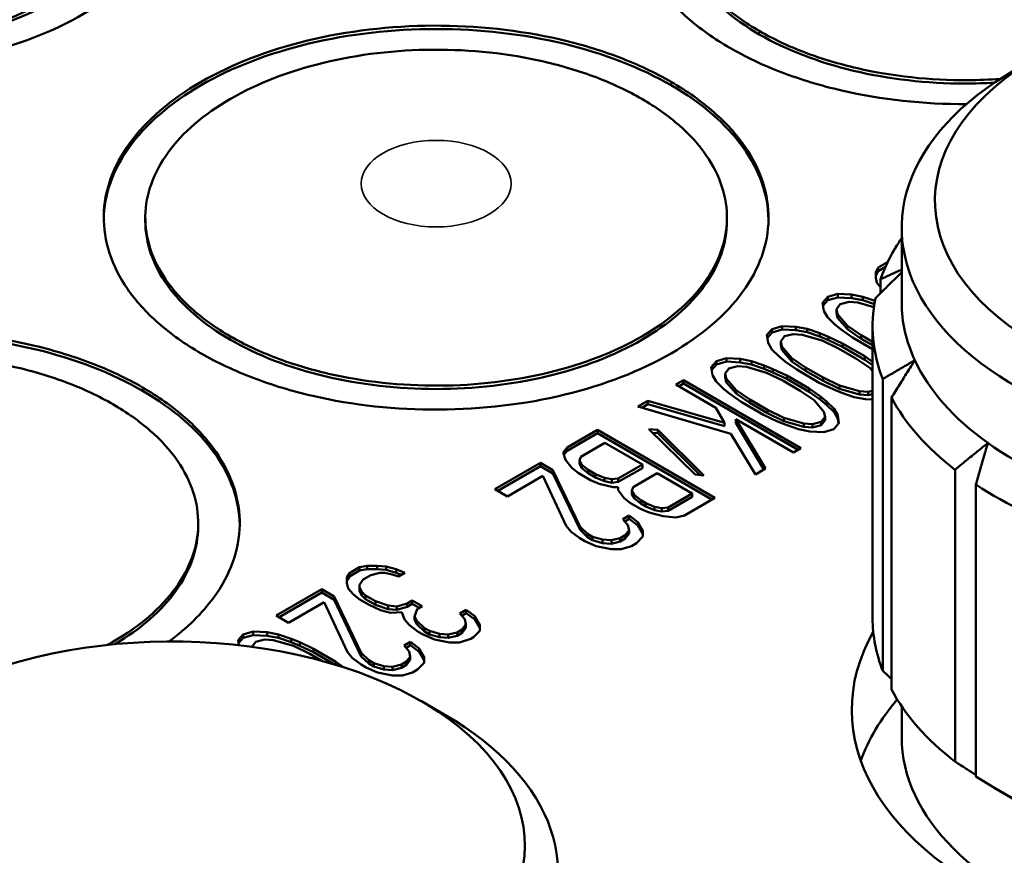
# Model space of a CAD drawing. Header units: millimetres. Extents: x 10 to 634, y 10 to 422.
# Tile 20 of 97: x 68 to 80, y 378 to 388. Entities that reach past the tile are written whole.
import ezdxf

# ---------------------------------------------------------------- set-up
doc = ezdxf.new("R2010")
doc.units = ezdxf.units.MM
doc.header["$LTSCALE"] = 2
doc.layers.add('Visible (ANSI)', color=7, linetype='Continuous', lineweight=50)
doc.layers.add('Visible Narrow (ANSI)', color=7, linetype='Continuous', lineweight=35)

msp = doc.modelspace()

# ---------------------------------------------------------------- linework, layer by layer
at = {"layer": 'Visible (ANSI)'}
for p, q in [((69.747, 385.745), (69.747, 385.786)), ((76.747, 385.786), (76.747, 385.745)), ((78.85, 385.664), (78.85, 384.766)), ((78.681, 385.249), (78.569, 385.185)), ((78.569, 385.185), (78.538, 385.132)), ((78.569, 385.144), (78.538, 385.091)), ((78.538, 385.132), (78.538, 385.062)), ((78.538, 385.132), (78.538, 385.091)), ((78.656, 385.194), (78.569, 385.144)), ((78.569, 385.185), (78.569, 385.144)), ((78.538, 385.091), (78.538, 385.06)), ((78.538, 385.062), (78.552, 385.001)), ((78.552, 385.001), (78.597, 384.948)), ((78.597, 385.045), (78.597, 384.879)), ((77.96, 384.833), (77.899, 384.763)), ((77.899, 384.763), (77.913, 384.667)), ((77.96, 384.792), (77.904, 384.728)), ((78.081, 384.868), (77.96, 384.833)), ((77.96, 384.833), (77.96, 384.792)), ((78.081, 384.827), (77.96, 384.792)), ((78.248, 384.86), (78.081, 384.868)), ((78.081, 384.868), (78.081, 384.827)), ((78.248, 384.819), (78.081, 384.827)), ((78.11, 384.746), (78.217, 384.773)), ((78.217, 384.773), (78.322, 384.764)), ((78.384, 384.834), (78.248, 384.86)), ((78.248, 384.86), (78.248, 384.819)), ((78.384, 384.794), (78.248, 384.819)), ((78.322, 384.764), (78.516, 384.709)), ((78.528, 384.785), (78.384, 384.834)), ((78.384, 384.834), (78.384, 384.794)), ((78.522, 384.746), (78.384, 384.794)), ((77.913, 384.667), (77.957, 384.588)), ((78.064, 384.685), (78.11, 384.746)), ((78.079, 384.624), (78.064, 384.685)), ((78.064, 384.685), (78.064, 384.644)), ((78.079, 384.583), (78.064, 384.644)), ((77.957, 384.588), (78.047, 384.501)), ((78.198, 384.484), (78.079, 384.624)), ((78.079, 384.624), (78.079, 384.583)), ((78.198, 384.443), (78.079, 384.583)), ((77.29, 384.446), (77.229, 384.376)), ((77.29, 384.405), (77.234, 384.341)), ((77.411, 384.481), (77.29, 384.446)), ((77.29, 384.446), (77.29, 384.405)), ((77.411, 384.441), (77.29, 384.405)), ((77.578, 384.473), (77.411, 384.481)), ((77.411, 384.481), (77.411, 384.441)), ((77.578, 384.432), (77.411, 384.441)), ((77.714, 384.447), (77.578, 384.473)), ((77.578, 384.473), (77.578, 384.432)), ((77.714, 384.407), (77.578, 384.432)), ((77.864, 384.396), (77.714, 384.447)), ((77.714, 384.447), (77.714, 384.407)), ((77.864, 384.355), (77.714, 384.407)), ((78.047, 384.501), (78.122, 384.44)), ((78.122, 384.44), (78.257, 384.345)), ((78.364, 384.371), (78.198, 384.484)), ((78.198, 384.484), (78.198, 384.443)), ((78.364, 384.33), (78.198, 384.443)), ((78.5, 384.48), (78.5, 380.969)), ((77.229, 384.376), (77.243, 384.28)), ((77.243, 384.28), (77.287, 384.201)), ((77.394, 384.298), (77.44, 384.359)), ((77.409, 384.237), (77.394, 384.298)), ((77.394, 384.298), (77.394, 384.257)), ((77.44, 384.359), (77.546, 384.386)), ((77.546, 384.386), (77.652, 384.377)), ((77.652, 384.377), (77.894, 384.308)), ((77.97, 384.352), (77.864, 384.396)), ((77.864, 384.396), (77.864, 384.355)), ((77.97, 384.311), (77.864, 384.355)), ((77.894, 384.308), (78.09, 384.213)), ((78.136, 384.274), (77.97, 384.352)), ((77.97, 384.352), (77.97, 384.311)), ((78.136, 384.233), (77.97, 384.311)), ((78.257, 384.345), (78.5, 384.204)), ((78.5, 384.292), (78.364, 384.371)), ((78.364, 384.371), (78.364, 384.33)), ((78.5, 384.251), (78.364, 384.33)), ((77.287, 384.201), (77.377, 384.114)), ((77.409, 384.196), (77.394, 384.257)), ((77.528, 384.097), (77.409, 384.237)), ((77.409, 384.237), (77.409, 384.196)), ((77.528, 384.056), (77.409, 384.196)), ((78.09, 384.213), (78.3, 384.091)), ((78.406, 384.118), (78.136, 384.274)), ((78.136, 384.274), (78.136, 384.233)), ((78.406, 384.077), (78.136, 384.233)), ((76.62, 384.059), (76.558, 383.989)), ((76.741, 384.094), (76.62, 384.059)), ((76.62, 384.059), (76.62, 384.018)), ((76.741, 384.054), (76.62, 384.018)), ((76.908, 384.086), (76.741, 384.094)), ((76.741, 384.094), (76.741, 384.054)), ((76.908, 384.045), (76.741, 384.054)), ((77.044, 384.061), (76.908, 384.086)), ((76.908, 384.086), (76.908, 384.045)), ((77.044, 384.02), (76.908, 384.045)), ((77.194, 384.009), (77.044, 384.061)), ((77.044, 384.061), (77.044, 384.02)), ((77.377, 384.114), (77.452, 384.053)), ((77.452, 384.053), (77.587, 383.958)), ((77.694, 383.984), (77.528, 384.097)), ((77.528, 384.097), (77.528, 384.056)), ((77.694, 383.943), (77.528, 384.056)), ((78.3, 384.091), (78.466, 383.978)), ((78.5, 384.051), (78.406, 384.118)), ((78.406, 384.118), (78.406, 384.077)), ((78.5, 384.011), (78.406, 384.077)), ((76.558, 383.989), (76.573, 383.893)), ((76.62, 384.018), (76.564, 383.954)), ((76.724, 383.911), (76.77, 383.972)), ((76.77, 383.972), (76.876, 383.999)), ((76.876, 383.999), (76.982, 383.99)), ((76.982, 383.99), (77.224, 383.921)), ((77.194, 383.968), (77.044, 384.02)), ((77.3, 383.965), (77.194, 384.009)), ((77.194, 384.009), (77.194, 383.968)), ((77.3, 383.925), (77.194, 383.968)), ((77.466, 383.887), (77.3, 383.965)), ((77.3, 383.965), (77.3, 383.925)), ((77.466, 383.846), (77.3, 383.925)), ((77.587, 383.958), (77.858, 383.801)), ((77.904, 383.863), (77.694, 383.984)), ((77.694, 383.984), (77.694, 383.943)), ((77.904, 383.822), (77.694, 383.943)), ((78.466, 383.978), (78.5, 383.938)), ((76.224, 383.83), (76.132, 383.778)), ((77.638, 383.014), (76.224, 383.83)), ((76.224, 383.83), (76.224, 383.79)), ((76.573, 383.893), (76.617, 383.814)), ((76.617, 383.814), (76.707, 383.727)), ((76.739, 383.85), (76.724, 383.911)), ((76.724, 383.911), (76.724, 383.87)), ((76.739, 383.809), (76.724, 383.87)), ((76.858, 383.71), (76.739, 383.85)), ((76.739, 383.85), (76.739, 383.809)), ((76.858, 383.67), (76.739, 383.809)), ((77.224, 383.921), (77.419, 383.826)), ((77.419, 383.826), (77.63, 383.704)), ((77.736, 383.731), (77.466, 383.887)), ((77.466, 383.887), (77.466, 383.846)), ((77.736, 383.69), (77.466, 383.846)), ((78.1, 383.767), (77.904, 383.863)), ((77.904, 383.863), (77.904, 383.822)), ((78.1, 383.726), (77.904, 383.822)), ((78.623, 383.845), (78.623, 380.334)), ((76.132, 383.778), (76.614, 383.5)), ((76.224, 383.79), (76.168, 383.757)), ((77.603, 382.994), (76.224, 383.79)), ((76.707, 383.727), (76.782, 383.666)), ((77.023, 383.597), (76.858, 383.71)), ((76.858, 383.71), (76.858, 383.67)), ((77.63, 383.704), (77.795, 383.591)), ((77.872, 383.635), (77.736, 383.731)), ((77.736, 383.731), (77.736, 383.69)), ((77.872, 383.594), (77.736, 383.69)), ((77.858, 383.801), (78.024, 383.723)), ((78.024, 383.723), (78.129, 383.68)), ((78.341, 383.698), (78.1, 383.767)), ((78.1, 383.767), (78.1, 383.726)), ((78.341, 383.657), (78.1, 383.726)), ((78.447, 383.69), (78.341, 383.698)), ((78.341, 383.698), (78.341, 383.657)), ((78.5, 383.703), (78.447, 383.69)), ((78.447, 383.69), (78.447, 383.649)), ((75.797, 383.584), (75.675, 383.514)), ((76.718, 383.317), (75.797, 383.584)), ((75.797, 383.584), (75.797, 383.543)), ((76.782, 383.666), (76.917, 383.571)), ((77.023, 383.557), (76.858, 383.67)), ((76.917, 383.571), (77.188, 383.414)), ((77.234, 383.476), (77.023, 383.597)), ((77.023, 383.597), (77.023, 383.557)), ((77.795, 383.591), (77.915, 383.452)), ((77.947, 383.574), (77.872, 383.635)), ((77.872, 383.635), (77.872, 383.594)), ((77.947, 383.534), (77.872, 383.594)), ((78.036, 383.487), (77.947, 383.574)), ((77.947, 383.574), (77.947, 383.534)), ((78.129, 383.68), (78.28, 383.628)), ((78.28, 383.628), (78.416, 383.602)), ((78.447, 383.649), (78.341, 383.657)), ((78.416, 383.602), (78.5, 383.598)), ((78.5, 383.662), (78.447, 383.649)), ((78.726, 383.622), (78.726, 380.111)), ((75.675, 383.514), (76.792, 383.186)), ((75.797, 383.543), (75.722, 383.5)), ((76.718, 383.276), (75.797, 383.543)), ((76.614, 383.5), (76.718, 383.317)), ((77.234, 383.435), (77.023, 383.557)), ((77.43, 383.38), (77.234, 383.476)), ((77.234, 383.476), (77.234, 383.435)), ((77.915, 383.452), (77.93, 383.391)), ((78.036, 383.446), (77.947, 383.534)), ((78.081, 383.409), (78.036, 383.487)), ((78.036, 383.487), (78.036, 383.446)), ((76.854, 383.361), (77.547, 382.961)), ((77.211, 382.768), (76.854, 383.361)), ((76.854, 383.361), (76.854, 383.32)), ((77.188, 383.414), (77.354, 383.336)), ((77.43, 383.339), (77.234, 383.435)), ((77.354, 383.336), (77.459, 383.293)), ((77.671, 383.311), (77.43, 383.38)), ((77.43, 383.38), (77.43, 383.339)), ((77.671, 383.27), (77.43, 383.339)), ((77.883, 383.329), (77.777, 383.303)), ((77.93, 383.391), (77.883, 383.329)), ((77.93, 383.35), (77.883, 383.289)), ((77.883, 383.329), (77.883, 383.289)), ((77.93, 383.391), (77.93, 383.35)), ((78.081, 383.368), (78.036, 383.446)), ((78.095, 383.313), (78.081, 383.409)), ((78.081, 383.409), (78.081, 383.368)), ((78.09, 383.307), (78.081, 383.368)), ((75.188, 383.233), (74.823, 383.022)), ((76.602, 382.416), (75.188, 383.233)), ((75.188, 383.233), (75.188, 383.192)), ((75.809, 383.243), (76.363, 382.695)), ((75.915, 383.235), (75.809, 383.243)), ((76.469, 382.686), (75.915, 383.235)), ((75.915, 383.235), (75.915, 383.194)), ((76.718, 383.317), (76.718, 383.276)), ((77.193, 382.757), (76.854, 383.32)), ((77.459, 383.293), (77.61, 383.241)), ((77.61, 383.241), (77.746, 383.215)), ((77.777, 383.303), (77.671, 383.311)), ((77.671, 383.311), (77.671, 383.27)), ((77.777, 383.262), (77.671, 383.27)), ((77.746, 383.215), (77.912, 383.207)), ((77.777, 383.303), (77.777, 383.262)), ((77.883, 383.289), (77.777, 383.262)), ((77.912, 383.207), (78.034, 383.243)), ((78.034, 383.243), (78.095, 383.313)), ((75.188, 383.192), (74.823, 382.981)), ((76.567, 382.396), (75.188, 383.192)), ((75.915, 383.194), (75.854, 383.199)), ((76.424, 382.69), (75.915, 383.194)), ((76.792, 383.186), (77.09, 382.697)), ((74.823, 383.022), (74.776, 382.96)), ((74.823, 382.981), (74.786, 382.932)), ((74.823, 383.022), (74.823, 382.981)), ((74.988, 382.908), (75.277, 383.076)), ((75.277, 383.076), (75.729, 382.815)), ((77.547, 382.961), (77.638, 383.014)), ((74.776, 382.96), (74.806, 382.873)), ((74.806, 382.873), (74.88, 382.777)), ((74.972, 382.865), (74.988, 382.908)), ((75.002, 382.812), (74.972, 382.865)), ((74.972, 382.865), (74.972, 382.824)), ((74.503, 382.837), (73.954, 382.52)), ((74.503, 382.796), (73.99, 382.5)), ((74.653, 382.75), (74.503, 382.837)), ((74.503, 382.837), (74.503, 382.796)), ((74.653, 382.709), (74.503, 382.796)), ((74.979, 382.069), (74.653, 382.75)), ((74.653, 382.75), (74.653, 382.709)), ((74.88, 382.777), (74.956, 382.716)), ((75.002, 382.772), (74.972, 382.824)), ((75.077, 382.751), (75.002, 382.812)), ((75.002, 382.812), (75.002, 382.772)), ((75.077, 382.711), (75.002, 382.772)), ((75.167, 382.699), (75.077, 382.751)), ((75.077, 382.751), (75.077, 382.711)), ((75.729, 382.815), (75.439, 382.648)), ((75.729, 382.774), (75.439, 382.607)), ((75.729, 382.815), (75.729, 382.774)), ((77.09, 382.697), (77.211, 382.768)), ((79.492, 382.754), (79.492, 379.243)), ((74.105, 382.433), (74.531, 382.68)), ((74.531, 382.68), (74.813, 382.078)), ((74.979, 382.029), (74.653, 382.709)), ((74.956, 382.716), (75.106, 382.629)), ((75.167, 382.659), (75.077, 382.711)), ((75.106, 382.629), (75.211, 382.586)), ((75.273, 382.656), (75.167, 382.699)), ((75.167, 382.699), (75.167, 382.659)), ((75.273, 382.615), (75.167, 382.659)), ((75.363, 382.639), (75.273, 382.656)), ((75.273, 382.656), (75.273, 382.615)), ((75.439, 382.648), (75.363, 382.639)), ((75.363, 382.639), (75.363, 382.598)), ((75.439, 382.648), (75.439, 382.607)), ((75.62, 382.544), (75.909, 382.711)), ((75.909, 382.711), (76.33, 382.468)), ((76.363, 382.695), (76.469, 382.686)), ((73.954, 382.52), (74.105, 382.433)), ((75.211, 382.586), (75.378, 382.543)), ((75.363, 382.598), (75.273, 382.615)), ((75.439, 382.607), (75.363, 382.598)), ((75.378, 382.543), (75.438, 382.543)), ((75.438, 382.543), (75.438, 382.508)), ((75.438, 382.543), (75.438, 382.508)), ((75.438, 382.508), (75.512, 382.412)), ((75.604, 382.5), (75.62, 382.544)), ((75.634, 382.448), (75.604, 382.5)), ((75.604, 382.5), (75.604, 382.459)), ((79.743, 382.575), (79.743, 379.064)), ((75.512, 382.412), (75.587, 382.351)), ((75.634, 382.407), (75.604, 382.459)), ((75.709, 382.387), (75.634, 382.448)), ((75.634, 382.448), (75.634, 382.407)), ((75.709, 382.346), (75.634, 382.407)), ((75.769, 382.352), (75.709, 382.387)), ((75.709, 382.387), (75.709, 382.346)), ((76.33, 382.468), (76.041, 382.3)), ((76.33, 382.427), (76.041, 382.26)), ((76.237, 382.205), (76.602, 382.416)), ((76.33, 382.468), (76.33, 382.427)), ((75.587, 382.351), (75.708, 382.282)), ((75.708, 382.282), (75.813, 382.238)), ((75.769, 382.311), (75.709, 382.346)), ((75.875, 382.309), (75.769, 382.352)), ((75.769, 382.352), (75.769, 382.311)), ((75.875, 382.268), (75.769, 382.311)), ((75.965, 382.291), (75.875, 382.309)), ((75.875, 382.309), (75.875, 382.268)), ((75.965, 382.251), (75.875, 382.268)), ((76.041, 382.3), (75.965, 382.291)), ((75.965, 382.291), (75.965, 382.251)), ((76.041, 382.3), (76.041, 382.26)), ((75.571, 382.203), (75.495, 382.159)), ((75.495, 382.159), (75.554, 382.089)), ((75.571, 382.162), (75.518, 382.131)), ((75.676, 382.124), (75.571, 382.203)), ((75.571, 382.203), (75.571, 382.162)), ((75.676, 382.084), (75.571, 382.162)), ((75.813, 382.238), (75.979, 382.195)), ((76.041, 382.26), (75.965, 382.251)), ((75.979, 382.195), (76.131, 382.178)), ((76.131, 382.178), (76.237, 382.205)), ((70.383, 382.112), (70.383, 382.071)), ((74.813, 382.078), (74.872, 382.008)), ((75.069, 381.982), (74.979, 382.069)), ((74.979, 382.069), (74.979, 382.029)), ((75.069, 381.942), (74.979, 382.029)), ((75.569, 382.028), (75.523, 381.967)), ((75.554, 382.089), (75.569, 382.028)), ((75.569, 382.028), (75.569, 381.987)), ((75.735, 382.02), (75.676, 382.124)), ((75.676, 382.124), (75.676, 382.084)), ((75.735, 381.98), (75.676, 382.084)), ((74.872, 382.008), (74.977, 381.93)), ((74.977, 381.93), (75.038, 381.895)), ((75.129, 381.948), (75.069, 381.982)), ((75.069, 381.982), (75.069, 381.942)), ((75.129, 381.907), (75.069, 381.942)), ((75.25, 381.913), (75.129, 381.948)), ((75.129, 381.948), (75.129, 381.907)), ((75.356, 381.905), (75.25, 381.913)), ((75.25, 381.913), (75.25, 381.872)), ((75.462, 381.931), (75.356, 381.905)), ((75.523, 381.967), (75.462, 381.931)), ((75.462, 381.931), (75.462, 381.891)), ((75.523, 381.926), (75.462, 381.891)), ((75.569, 381.987), (75.523, 381.926)), ((75.523, 381.967), (75.523, 381.926)), ((75.658, 381.871), (75.735, 381.95)), ((75.735, 381.95), (75.735, 382.02)), ((75.038, 381.895), (75.173, 381.834)), ((75.25, 381.872), (75.129, 381.907)), ((75.173, 381.834), (75.355, 381.8)), ((75.356, 381.864), (75.25, 381.872)), ((75.355, 381.8), (75.476, 381.8)), ((75.356, 381.905), (75.356, 381.864)), ((75.462, 381.891), (75.356, 381.864)), ((75.476, 381.8), (75.597, 381.836)), ((75.597, 381.836), (75.658, 381.871)), ((72.327, 381.581), (72.205, 381.51)), ((72.418, 381.598), (72.327, 381.581)), ((72.327, 381.581), (72.327, 381.54)), ((72.418, 381.558), (72.327, 381.54)), ((72.539, 381.599), (72.418, 381.598)), ((72.418, 381.598), (72.418, 381.558)), ((72.539, 381.558), (72.418, 381.558)), ((72.645, 381.591), (72.539, 381.599)), ((72.539, 381.599), (72.539, 381.558)), ((72.645, 381.55), (72.539, 381.558)), ((72.766, 381.556), (72.645, 381.591)), ((72.645, 381.591), (72.645, 381.55)), ((72.871, 381.513), (72.766, 381.556)), ((72.766, 381.556), (72.766, 381.515)), ((72.205, 381.51), (72.174, 381.458)), ((72.205, 381.47), (72.174, 381.417)), ((72.174, 381.458), (72.174, 381.388)), ((72.174, 381.458), (72.174, 381.417)), ((72.327, 381.54), (72.205, 381.47)), ((72.205, 381.51), (72.205, 381.47)), ((72.371, 381.432), (72.462, 381.485)), ((72.462, 381.485), (72.568, 381.512)), ((72.568, 381.512), (72.629, 381.512)), ((72.629, 381.512), (72.72, 381.495)), ((72.766, 381.515), (72.645, 381.55)), ((72.72, 381.495), (72.795, 381.469)), ((72.83, 381.489), (72.766, 381.515)), ((72.795, 381.469), (72.871, 381.513)), ((71.87, 381.317), (71.322, 381)), ((72.021, 381.23), (71.87, 381.317)), ((71.87, 381.317), (71.87, 381.276)), ((72.174, 381.417), (72.174, 381.386)), ((72.174, 381.388), (72.188, 381.327)), ((72.188, 381.327), (72.248, 381.257)), ((72.324, 381.336), (72.325, 381.371)), ((72.354, 381.284), (72.324, 381.336)), ((72.324, 381.336), (72.324, 381.295)), ((72.325, 381.371), (72.371, 381.432)), ((71.87, 381.276), (71.357, 380.98)), ((72.021, 381.189), (71.87, 381.276)), ((72.346, 380.55), (72.021, 381.23)), ((72.021, 381.23), (72.021, 381.189)), ((72.248, 381.257), (72.323, 381.196)), ((72.354, 381.243), (72.324, 381.295)), ((72.399, 381.24), (72.354, 381.284)), ((72.354, 381.284), (72.354, 381.243)), ((72.399, 381.199), (72.354, 381.243)), ((72.519, 381.171), (72.399, 381.24)), ((72.399, 381.24), (72.399, 381.199)), ((72.519, 381.13), (72.399, 381.199)), ((71.472, 380.913), (71.899, 381.16)), ((71.899, 381.16), (72.18, 380.558)), ((72.346, 380.509), (72.021, 381.189)), ((72.323, 381.196), (72.443, 381.127)), ((72.443, 381.127), (72.579, 381.066)), ((72.67, 381.119), (72.519, 381.171)), ((72.519, 381.171), (72.519, 381.13)), ((72.67, 381.078), (72.519, 381.13)), ((72.776, 381.11), (72.67, 381.119)), ((72.67, 381.119), (72.67, 381.078)), ((72.898, 381.146), (72.776, 381.11)), ((72.776, 381.11), (72.776, 381.07)), ((72.898, 381.105), (72.776, 381.07)), ((72.959, 381.181), (72.898, 381.146)), ((72.898, 381.146), (72.898, 381.105)), ((72.959, 381.14), (72.898, 381.105)), ((73.079, 381.111), (72.959, 381.181)), ((72.959, 381.181), (72.959, 381.14)), ((73.044, 381.091), (72.959, 381.14)), ((73.018, 381.076), (73.079, 381.111)), ((71.322, 381), (71.472, 380.913)), ((72.579, 381.066), (72.7, 381.031)), ((72.776, 381.07), (72.67, 381.078)), ((72.7, 381.031), (72.836, 381.041)), ((72.836, 381.041), (72.865, 380.953)), ((72.987, 380.989), (73.018, 381.076)), ((73.016, 380.936), (72.987, 380.989)), ((72.987, 380.989), (72.987, 380.948)), ((73.608, 381.07), (73.532, 381.026)), ((73.532, 381.026), (73.592, 380.956)), ((73.608, 381.029), (73.555, 380.998)), ((73.713, 380.991), (73.608, 381.07)), ((73.608, 381.07), (73.608, 381.029)), ((73.713, 380.951), (73.608, 381.029)), ((73.773, 380.887), (73.713, 380.991)), ((73.713, 380.991), (73.713, 380.951)), ((72.865, 380.953), (72.925, 380.884)), ((72.925, 380.884), (73.03, 380.805)), ((73.016, 380.896), (72.987, 380.948)), ((73.106, 380.849), (73.016, 380.936)), ((73.016, 380.936), (73.016, 380.896)), ((73.106, 380.809), (73.016, 380.896)), ((73.167, 380.815), (73.106, 380.849)), ((73.106, 380.849), (73.106, 380.809)), ((73.606, 380.895), (73.56, 380.833)), ((73.606, 380.854), (73.56, 380.793)), ((73.592, 380.956), (73.606, 380.895)), ((73.606, 380.895), (73.606, 380.854)), ((73.772, 380.847), (73.713, 380.951)), ((73.772, 380.817), (73.773, 380.887)), ((70.926, 380.772), (70.865, 380.702)), ((70.926, 380.731), (70.87, 380.667)), ((71.047, 380.807), (70.926, 380.772)), ((70.926, 380.772), (70.926, 380.731)), ((71.047, 380.766), (70.926, 380.731)), ((71.214, 380.799), (71.047, 380.807)), ((71.047, 380.807), (71.047, 380.766)), ((71.214, 380.758), (71.047, 380.766)), ((71.35, 380.773), (71.214, 380.799)), ((71.214, 380.799), (71.214, 380.758)), ((71.35, 380.732), (71.214, 380.758)), ((71.501, 380.721), (71.35, 380.773)), ((71.35, 380.773), (71.35, 380.732)), ((71.501, 380.681), (71.35, 380.732)), ((73.03, 380.805), (73.09, 380.771)), ((73.09, 380.771), (73.226, 380.71)), ((73.167, 380.774), (73.106, 380.809)), ((73.287, 380.78), (73.167, 380.815)), ((73.167, 380.815), (73.167, 380.774)), ((73.287, 380.739), (73.167, 380.774)), ((73.393, 380.772), (73.287, 380.78)), ((73.287, 380.78), (73.287, 380.739)), ((73.393, 380.731), (73.287, 380.739)), ((73.499, 380.798), (73.393, 380.772)), ((73.393, 380.772), (73.393, 380.731)), ((73.499, 380.757), (73.393, 380.731)), ((73.56, 380.833), (73.499, 380.798)), ((73.499, 380.798), (73.499, 380.757)), ((73.56, 380.793), (73.499, 380.757)), ((73.56, 380.833), (73.56, 380.793)), ((73.665, 380.72), (73.696, 380.738)), ((73.696, 380.738), (73.772, 380.817)), ((70.865, 380.702), (70.873, 380.643)), ((71.03, 380.624), (71.076, 380.685)), ((71.03, 380.623), (71.03, 380.624)), ((71.03, 380.624), (71.03, 380.623)), ((71.076, 380.685), (71.183, 380.711)), ((71.183, 380.711), (71.288, 380.703)), ((71.288, 380.703), (71.53, 380.634)), ((71.606, 380.678), (71.501, 380.721)), ((71.501, 380.721), (71.501, 380.681)), ((71.606, 380.637), (71.501, 380.681)), ((71.53, 380.634), (71.726, 380.539)), ((71.772, 380.6), (71.606, 380.678)), ((71.606, 380.678), (71.606, 380.637)), ((71.772, 380.559), (71.606, 380.637)), ((72.938, 380.683), (72.862, 380.639)), ((72.862, 380.639), (72.922, 380.569)), ((72.938, 380.642), (72.885, 380.611)), ((73.043, 380.604), (72.938, 380.683)), ((72.938, 380.683), (72.938, 380.642)), ((73.043, 380.564), (72.938, 380.642)), ((73.103, 380.5), (73.043, 380.604)), ((73.043, 380.604), (73.043, 380.564)), ((73.226, 380.71), (73.407, 380.676)), ((73.407, 380.676), (73.528, 380.676)), ((73.528, 380.676), (73.665, 380.72)), ((71.726, 380.539), (71.87, 380.455)), ((72.042, 380.444), (71.772, 380.6)), ((71.772, 380.6), (71.772, 380.559)), ((72.032, 380.409), (71.772, 380.559)), ((72.18, 380.558), (72.24, 380.488)), ((72.24, 380.488), (72.345, 380.41)), ((72.436, 380.462), (72.346, 380.55)), ((72.346, 380.55), (72.346, 380.509)), ((72.436, 380.422), (72.346, 380.509)), ((72.936, 380.508), (72.89, 380.447)), ((72.922, 380.569), (72.936, 380.508)), ((72.936, 380.508), (72.936, 380.467)), ((73.102, 380.46), (73.043, 380.564)), ((73.102, 380.43), (73.103, 380.5)), ((72.138, 380.376), (72.042, 380.444)), ((72.042, 380.444), (72.042, 380.406)), ((72.345, 380.41), (72.405, 380.375)), ((72.405, 380.375), (72.541, 380.314)), ((72.496, 380.428), (72.436, 380.462)), ((72.436, 380.462), (72.436, 380.422)), ((72.496, 380.387), (72.436, 380.422)), ((72.617, 380.393), (72.496, 380.428)), ((72.496, 380.428), (72.496, 380.387)), ((72.617, 380.352), (72.496, 380.387)), ((72.723, 380.385), (72.617, 380.393)), ((72.617, 380.393), (72.617, 380.352)), ((72.829, 380.411), (72.723, 380.385)), ((72.723, 380.385), (72.723, 380.344)), ((72.829, 380.371), (72.723, 380.344)), ((72.89, 380.447), (72.829, 380.411)), ((72.829, 380.411), (72.829, 380.371)), ((72.89, 380.406), (72.829, 380.371)), ((72.936, 380.467), (72.89, 380.406)), ((72.89, 380.447), (72.89, 380.406)), ((73.025, 380.351), (73.102, 380.43)), ((72.541, 380.314), (72.722, 380.28)), ((72.723, 380.344), (72.617, 380.352)), ((72.722, 380.28), (72.843, 380.28)), ((72.843, 380.28), (72.964, 380.316)), ((72.964, 380.316), (73.025, 380.351)), ((73.071, 379.969), (73.353, 379.805)), ((78.85, 379.908), (78.85, 379.54)), ((80.212, 378.785), (79.965, 378.928))]:
    msp.add_line(p, q, dxfattribs=at)
for centre, major_axis, start_param, end_param in [((83.5, 385.99), (4.25, 0), 5.556645, 11.722115), ((83.5, 385.664), (-4.65, 0), 5.497787, 10.210176), ((83.5, 384.48), (-5, 0), 5.906802, 6.086142), ((83.5, 384.48), (-5, 0), 6.16607, 6.505021), ((83.5, 384.766), (-4.65, 0), 0, 0.261799), ((83.5, 384.766), (-4.65, 0), 0.261799, 0.680678), ((83.5, 384.48), (-5, 0), 0.301764, 0.640714), ((83.5, 384.766), (4.65, 0), 3.822271, 4.24115), ((83.5, 384.48), (-5, 0), 0.720643, 1.059593), ((83.5, 380.969), (-5, 0), 0, 0.221835), ((70.065, 378.234), (4.25, 0), 5.556645, 11.722115), ((83.5, 379.867), (-5.25, 0), 5.968355, 9.739609), ((83.5, 380.969), (-5, 0), 0.301764, 0.640714), ((83.5, 378.642), (-5.25, 0), 5.822672, 6.079755), ((70.065, 377.907), (-4.65, 0), 5.497787, 10.210176), ((83.5, 379.54), (-4.65, 0), 0, 3.141593), ((83.5, 380.969), (5, 0), 3.862235, 4.201186)]:
    msp.add_ellipse(centre, major_axis=major_axis, ratio=0.57735, start_param=start_param, end_param=end_param, dxfattribs=at)
for points, knots in [([(82.44, 391.094), (82.248, 391.204), (82.038, 391.303), (81.586, 391.475), (81.345, 391.548), (80.611, 391.717), (80.095, 391.773), (79.057, 391.767), (78.542, 391.706), (77.585, 391.474), (77.15, 391.305), (76.416, 390.882), (76.123, 390.63), (75.722, 390.078), (75.616, 389.781), (75.607, 389.181), (75.704, 388.883), (75.996, 388.46), (76.122, 388.321), (76.42, 388.06), (76.592, 387.938), (76.783, 387.828)], [0.000001, 0.000001, 0.000001, 0.000001, 0.081126, 0.081126, 0.162196, 0.162196, 0.317571, 0.317571, 0.472833, 0.472833, 0.628021, 0.628021, 0.783209, 0.783209, 0.938471, 0.938471, 1.093846, 1.093846, 1.174917, 1.174917, 1.256042, 1.256042, 1.256042, 1.256042]), ([(63.348, 388.236), (63.539, 388.125), (63.75, 388.026), (64.202, 387.854), (64.442, 387.782), (65.176, 387.613), (65.692, 387.557), (66.731, 387.562), (67.245, 387.623), (68.202, 387.855), (68.638, 388.024), (69.371, 388.448), (69.664, 388.699), (70.066, 389.252), (70.171, 389.549), (70.181, 390.148), (70.084, 390.446), (69.791, 390.87), (69.665, 391.009), (69.368, 391.27), (69.196, 391.391), (69.005, 391.502)], [0.000001, 0.000001, 0.000001, 0.000001, 0.081126, 0.081126, 0.162196, 0.162196, 0.317571, 0.317571, 0.472833, 0.472833, 0.628021, 0.628021, 0.783209, 0.783209, 0.938471, 0.938471, 1.093846, 1.093846, 1.174917, 1.174917, 1.256042, 1.256042, 1.256042, 1.256042]), ([(82.086, 390.889), (81.919, 390.986), (81.734, 391.073), (81.338, 391.224), (81.127, 391.287), (80.484, 391.435), (80.032, 391.484), (79.124, 391.479), (78.675, 391.425), (77.838, 391.222), (77.457, 391.075), (76.816, 390.704), (76.56, 390.484), (76.208, 390.001), (76.116, 389.742), (76.107, 389.217), (76.192, 388.957), (76.447, 388.586), (76.557, 388.464), (76.818, 388.235), (76.969, 388.128), (77.136, 388.032)], [0.000001, 0.000001, 0.000001, 0.000001, 0.07111, 0.07111, 0.142161, 0.142161, 0.278046, 0.278046, 0.413804, 0.413804, 0.549461, 0.549461, 0.685118, 0.685118, 0.820876, 0.820876, 0.956761, 0.956761, 1.027812, 1.027812, 1.098921, 1.098921, 1.098921, 1.098921]), ([(63.701, 388.44), (63.869, 388.343), (64.054, 388.256), (64.45, 388.106), (64.661, 388.042), (65.304, 387.894), (65.755, 387.846), (66.663, 387.851), (67.113, 387.904), (67.95, 388.107), (68.33, 388.255), (68.972, 388.625), (69.228, 388.845), (69.579, 389.328), (69.672, 389.588), (69.68, 390.112), (69.596, 390.373), (69.34, 390.744), (69.23, 390.865), (68.969, 391.094), (68.819, 391.201), (68.651, 391.298)], [0.000001, 0.000001, 0.000001, 0.000001, 0.07111, 0.07111, 0.142161, 0.142161, 0.278046, 0.278046, 0.413804, 0.413804, 0.549461, 0.549461, 0.685118, 0.685118, 0.820876, 0.820876, 0.956761, 0.956761, 1.027812, 1.027812, 1.098921, 1.098921, 1.098921, 1.098921]), ([(63.701, 388.399), (64.025, 388.212), (64.802, 387.912), (66.176, 387.755), (67.551, 387.912), (68.716, 388.362), (69.494, 389.035), (69.676, 389.563), (69.676, 389.828)], [0, 0, 0, 0, 0.1249942, 0.249995, 0.3749957, 0.4999965, 0.6249972, 0.7499959, 0.7499959, 0.7499959, 0.7499959]), ([(76.111, 389.42), (76.111, 389.42), (76.111, 389.155), (76.294, 388.626), (76.812, 388.178), (77.136, 387.991)], [0.7499961, 0.7499961, 0.7499961, 0.7499961, 0.7499982, 0.8749986, 1, 1, 1, 1]), ([(76.076, 387.419), (75.885, 387.53), (75.674, 387.629), (75.222, 387.801), (74.981, 387.873), (74.247, 388.042), (73.731, 388.098), (72.693, 388.093), (72.179, 388.032), (71.221, 387.8), (70.786, 387.631), (70.052, 387.208), (69.76, 386.956), (69.358, 386.403), (69.252, 386.106), (69.243, 385.507), (69.34, 385.209), (69.632, 384.785), (69.758, 384.646), (70.056, 384.385), (70.228, 384.264), (70.419, 384.153)], [0.000001, 0.000001, 0.000001, 0.000001, 0.081126, 0.081126, 0.162196, 0.162196, 0.317571, 0.317571, 0.472833, 0.472833, 0.628021, 0.628021, 0.783209, 0.783209, 0.938471, 0.938471, 1.093846, 1.093846, 1.174917, 1.174917, 1.256042, 1.256042, 1.256042, 1.256042]), ([(76.076, 387.378), (75.706, 387.592), (74.818, 387.935), (73.247, 388.115), (71.677, 387.935), (70.345, 387.421), (69.462, 386.658), (69.252, 386.061), (69.247, 385.766)], [0, 0, 0, 0, 0.125001, 0.2500011, 0.3750012, 0.5000014, 0.6250015, 0.7471934, 0.7471934, 0.7471934, 0.7471934]), ([(77.136, 388.032), (77.304, 387.935), (77.489, 387.848), (77.885, 387.697), (78.096, 387.634), (78.739, 387.486), (79.19, 387.437), (79.776, 387.441), (79.906, 387.446), (80.036, 387.455)], [0.000001, 0.000001, 0.000001, 0.000001, 0.0711101, 0.0711101, 0.1421613, 0.1421613, 0.2780462, 0.2780462, 0.3172937, 0.3172937, 0.3172937, 0.3172937]), ([(77.136, 387.991), (77.46, 387.804), (78.237, 387.504), (79.272, 387.385), (79.849, 387.403), (79.968, 387.41)], [0, 0, 0, 0, 0.1249986, 0.2499982, 0.2824736, 0.2824736, 0.2824736, 0.2824736]), ([(75.722, 387.215), (75.555, 387.312), (75.37, 387.399), (74.974, 387.549), (74.763, 387.613), (74.12, 387.761), (73.669, 387.809), (72.76, 387.804), (72.311, 387.751), (71.474, 387.548), (71.093, 387.4), (70.452, 387.03), (70.196, 386.81), (69.845, 386.327), (69.752, 386.067), (69.743, 385.543), (69.828, 385.282), (70.083, 384.911), (70.193, 384.79), (70.454, 384.561), (70.605, 384.454), (70.772, 384.357)], [0.000001, 0.000001, 0.000001, 0.000001, 0.07111, 0.07111, 0.142161, 0.142161, 0.278046, 0.278046, 0.413804, 0.413804, 0.549461, 0.549461, 0.685118, 0.685118, 0.820876, 0.820876, 0.956761, 0.956761, 1.027812, 1.027812, 1.098921, 1.098921, 1.098921, 1.098921]), ([(76.783, 387.828), (76.974, 387.717), (77.185, 387.618), (77.637, 387.446), (77.877, 387.373), (78.606, 387.206), (79.116, 387.15), (79.629, 387.151)], [0.000001, 0.000001, 0.000001, 0.000001, 0.0811258, 0.0811258, 0.1621965, 0.1621965, 0.3158082, 0.3158082, 0.3158082, 0.3158082]), ([(70.419, 384.153), (70.61, 384.043), (70.821, 383.944), (71.273, 383.772), (71.514, 383.699), (72.247, 383.53), (72.764, 383.474), (73.802, 383.48), (74.316, 383.541), (75.273, 383.773), (75.709, 383.942), (76.443, 384.365), (76.735, 384.617), (77.137, 385.169), (77.243, 385.466), (77.252, 386.066), (77.155, 386.364), (76.862, 386.787), (76.736, 386.926), (76.439, 387.187), (76.267, 387.309), (76.076, 387.419)], [0.000001, 0.000001, 0.000001, 0.000001, 0.081126, 0.081126, 0.162196, 0.162196, 0.317571, 0.317571, 0.472833, 0.472833, 0.628021, 0.628021, 0.783209, 0.783209, 0.938471, 0.938471, 1.093846, 1.093846, 1.174917, 1.174917, 1.256042, 1.256042, 1.256042, 1.256042]), ([(77.247, 385.766), (77.243, 386.061), (77.032, 386.658), (76.446, 387.165), (76.076, 387.378)], [0.7528072, 0.7528072, 0.7528072, 0.7528072, 0.875001, 1, 1, 1, 1]), ([(70.772, 384.357), (70.94, 384.261), (71.125, 384.174), (71.521, 384.023), (71.732, 383.96), (72.375, 383.812), (72.826, 383.763), (73.734, 383.768), (74.184, 383.822), (75.021, 384.025), (75.402, 384.172), (76.043, 384.543), (76.299, 384.762), (76.65, 385.246), (76.743, 385.505), (76.751, 386.029), (76.667, 386.29), (76.411, 386.661), (76.301, 386.783), (76.04, 387.012), (75.89, 387.118), (75.722, 387.215)], [0.000001, 0.000001, 0.000001, 0.000001, 0.07111, 0.07111, 0.142161, 0.142161, 0.278046, 0.278046, 0.413804, 0.413804, 0.549461, 0.549461, 0.685118, 0.685118, 0.820876, 0.820876, 0.956761, 0.956761, 1.027812, 1.027812, 1.098921, 1.098921, 1.098921, 1.098921]), ([(69.747, 385.745), (69.747, 385.745), (69.747, 385.481), (69.93, 384.952), (70.448, 384.504), (70.772, 384.317)], [0.7499968, 0.7499968, 0.7499968, 0.7499968, 0.749999, 0.874999, 1, 1, 1, 1]), ([(70.772, 384.317), (71.096, 384.13), (71.873, 383.83), (73.247, 383.672), (74.622, 383.83), (75.787, 384.279), (76.565, 384.952), (76.747, 385.481), (76.747, 385.745)], [0, 0, 0, 0, 0.124999, 0.249999, 0.374999, 0.499999, 0.624999, 0.7499968, 0.7499968, 0.7499968, 0.7499968]), ([(78.535, 384.817), (78.577, 384.86), (78.662, 384.944), (78.767, 385.047), (78.829, 385.109), (78.85, 385.13)], [0, 0, 0, 0, 0.3333333, 0.6666667, 0.8424406, 0.8424406, 0.8424406, 0.8424406]), ([(78.85, 385.16), (78.836, 385.154), (78.787, 385.132), (78.703, 385.094), (78.633, 385.061), (78.597, 385.045)], [0.1891448, 0.1891448, 0.1891448, 0.1891448, 0.3333333, 0.6666667, 1, 1, 1, 1]), ([(69.712, 383.745), (69.521, 383.855), (69.31, 383.955), (68.858, 384.127), (68.617, 384.199), (67.883, 384.368), (67.367, 384.424), (66.329, 384.419), (65.815, 384.358), (64.857, 384.126), (64.422, 383.957), (63.688, 383.533), (63.396, 383.282), (62.994, 382.729), (62.888, 382.432), (62.879, 381.833), (62.976, 381.535), (63.268, 381.111), (63.394, 380.972), (63.692, 380.711), (63.864, 380.589), (64.055, 380.479)], [0.000001, 0.000001, 0.000001, 0.000001, 0.081126, 0.081126, 0.162196, 0.162196, 0.317571, 0.317571, 0.472833, 0.472833, 0.628021, 0.628021, 0.783209, 0.783209, 0.938471, 0.938471, 1.093846, 1.093846, 1.174917, 1.174917, 1.256042, 1.256042, 1.256042, 1.256042]), ([(69.712, 383.704), (69.342, 383.918), (68.454, 384.26), (66.883, 384.441), (65.313, 384.26), (63.981, 383.747), (63.098, 382.984), (62.888, 382.387), (62.884, 382.092)], [0, 0, 0, 0, 0.125002, 0.2500023, 0.3750025, 0.5000027, 0.6250029, 0.747195, 0.747195, 0.747195, 0.747195]), ([(69.358, 383.541), (69.191, 383.638), (69.006, 383.725), (68.61, 383.875), (68.399, 383.939), (67.756, 384.086), (67.305, 384.135), (66.396, 384.13), (65.947, 384.077), (65.11, 383.874), (64.729, 383.726), (64.088, 383.356), (63.832, 383.136), (63.481, 382.653), (63.388, 382.393), (63.379, 381.869), (63.464, 381.608), (63.719, 381.237), (63.83, 381.115), (64.09, 380.887), (64.241, 380.78), (64.408, 380.683)], [0.000001, 0.000001, 0.000001, 0.000001, 0.07111, 0.07111, 0.142161, 0.142161, 0.278046, 0.278046, 0.413804, 0.413804, 0.549461, 0.549461, 0.685118, 0.685118, 0.820876, 0.820876, 0.956761, 0.956761, 1.027812, 1.027812, 1.098921, 1.098921, 1.098921, 1.098921]), ([(70.031, 380.687), (70.251, 380.849), (70.433, 381.028), (70.773, 381.495), (70.879, 381.792), (70.888, 382.391), (70.791, 382.689), (70.498, 383.113), (70.373, 383.252), (70.075, 383.513), (69.903, 383.635), (69.712, 383.745)], [0.6762029, 0.6762029, 0.6762029, 0.6762029, 0.7832091, 0.7832091, 0.9384712, 0.9384712, 1.0938461, 1.0938461, 1.1749167, 1.1749167, 1.2560416, 1.2560416, 1.2560416, 1.2560416]), ([(70.883, 382.092), (70.879, 382.387), (70.668, 382.984), (70.082, 383.49), (69.712, 383.704)], [0.7528083, 0.7528083, 0.7528083, 0.7528083, 0.875002, 1, 1, 1, 1]), ([(69.293, 380.647), (69.315, 380.659), (69.337, 380.671), (69.679, 380.868), (69.935, 381.088), (70.286, 381.571), (70.379, 381.831), (70.388, 382.355), (70.303, 382.616), (70.047, 382.987), (69.937, 383.109), (69.676, 383.337), (69.526, 383.444), (69.358, 383.541)], [0.5404019, 0.5404019, 0.5404019, 0.5404019, 0.549461, 0.549461, 0.6851183, 0.6851183, 0.8208758, 0.8208758, 0.9567607, 0.9567607, 1.0278119, 1.0278119, 1.0989211, 1.0989211, 1.0989211, 1.0989211]), ([(69.381, 380.655), (69.694, 380.84), (70.203, 381.284), (70.383, 381.807), (70.383, 382.071)], [0.5028858, 0.5028858, 0.5028858, 0.5028858, 0.6249995, 0.7499973, 0.7499973, 0.7499973, 0.7499973]), ([(79.492, 379.243), (79.537, 379.214), (79.622, 379.16), (79.705, 379.108), (79.743, 379.084)], [0, 0, 0, 0, 0.3333333, 0.6299876, 0.6299876, 0.6299876, 0.6299876])]:
    msp.add_open_spline(points, degree=3, knots=knots, dxfattribs=at)
for points in [[(79.009, 384.071), (78.967, 384.047), (78.883, 383.998), (78.755, 383.923), (78.667, 383.871), (78.623, 383.845)], [(78.726, 383.622), (78.759, 383.674), (78.823, 383.776), (78.917, 383.926), (78.978, 384.023), (79.009, 384.071)], [(79.887, 383.076), (79.844, 383.042), (79.758, 382.972), (79.627, 382.865), (79.537, 382.792), (79.492, 382.754)], [(79.743, 382.575), (79.76, 382.633), (79.792, 382.747), (79.84, 382.914), (79.871, 383.023), (79.887, 383.076)], [(78.623, 380.334), (78.658, 380.302), (78.692, 380.271), (78.726, 380.241)]]:
    msp.add_open_spline(points, degree=3, dxfattribs=at)
at = {"layer": 'Visible Narrow (ANSI)'}
for p, q in [((77.136, 388.032), (77.136, 387.991)), ((76.076, 387.419), (76.076, 387.378)), ((70.772, 384.357), (70.772, 384.317)), ((69.712, 383.745), (69.712, 383.704))]:
    msp.add_line(p, q, dxfattribs=at)
msp.add_ellipse((73.247, 386.195), major_axis=(0.902, 0), ratio=0.57735, dxfattribs=at)

doc.saveas('drawing.dxf')
